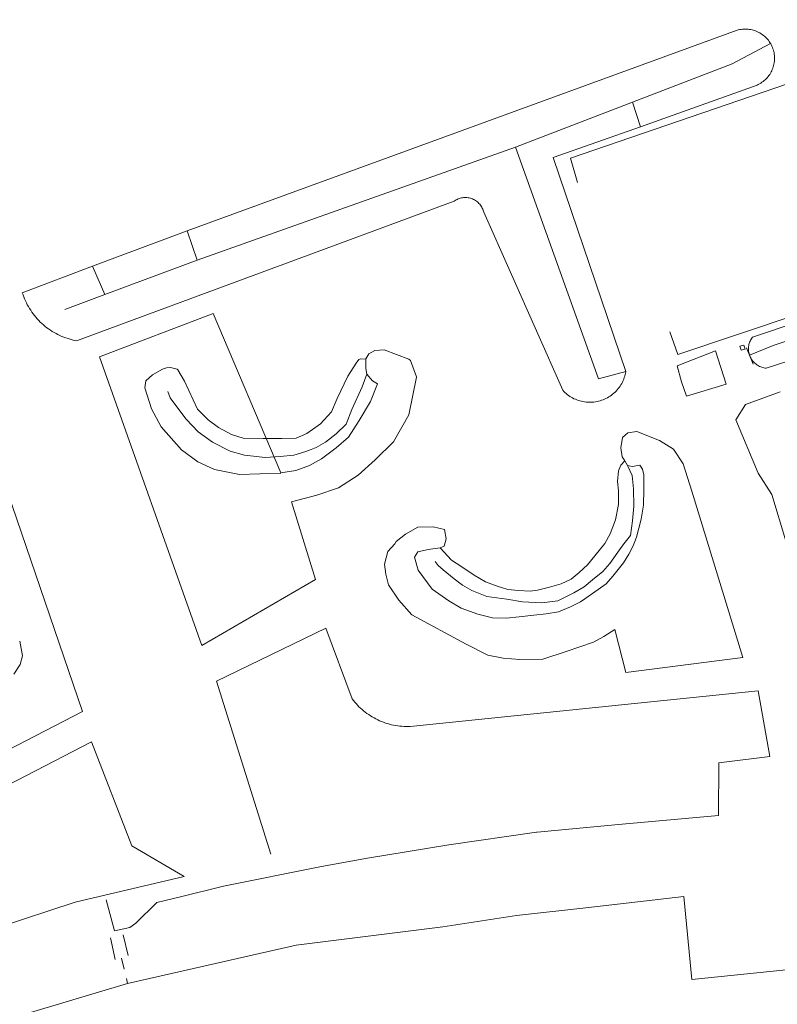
# Model space of a CAD drawing. Header units: metres. Extents: x 66374 to 71914, y 405953 to 412623.
# Tile 18 of 42: x 66850 to 67027, y 410483 to 410712. Entities that reach past the tile are written whole.
import ezdxf

# ---------------------------------------------------------------- set-up
doc = ezdxf.new("R2010")
doc.units = ezdxf.units.M
doc.layers.add('2013-05-24_onderlegger_OVLIJNOBJ', color=252, linetype='Continuous', lineweight=0)

msp = doc.modelspace()

# ---------------------------------------------------------------- linework, layer by layer
at = {"layer": '2013-05-24_onderlegger_OVLIJNOBJ'}
for p, q in [((66978.64, 410679.97), (67073.05, 410712.28)), ((66889.17, 410663.02), (67017.54, 410709.81)), ((67017.85, 410709.9), (67017.54, 410709.81)), ((67018.17, 410709.97), (67017.85, 410709.9)), ((67018.5, 410710.02), (67018.17, 410709.97)), ((67018.82, 410710.06), (67018.5, 410710.02)), ((67019.15, 410710.09), (67018.82, 410710.06)), ((67019.47, 410710.09), (67019.15, 410710.09)), ((67019.8, 410710.09), (67019.47, 410710.09)), ((67020.12, 410710.06), (67019.8, 410710.09)), ((67020.45, 410710.03), (67020.12, 410710.06)), ((67020.77, 410709.97), (67020.45, 410710.03)), ((67021.09, 410709.9), (67020.77, 410709.97)), ((67021.4, 410709.82), (67021.09, 410709.9)), ((67021.72, 410709.72), (67021.4, 410709.82)), ((67022.02, 410709.6), (67021.72, 410709.72)), ((67022.32, 410709.48), (67022.02, 410709.6)), ((67022.62, 410709.33), (67022.32, 410709.48)), ((67022.9, 410709.18), (67022.62, 410709.33)), ((67023.18, 410709.01), (67022.9, 410709.18)), ((67023.45, 410708.82), (67023.18, 410709.01)), ((67023.71, 410708.63), (67023.45, 410708.82)), ((67023.96, 410708.42), (67023.71, 410708.63)), ((67024.2, 410708.2), (67023.96, 410708.42)), ((67024.43, 410707.97), (67024.2, 410708.2)), ((67024.65, 410707.72), (67024.43, 410707.97)), ((67024.86, 410707.47), (67024.65, 410707.72)), ((67025.05, 410707.21), (67024.86, 410707.47)), ((67025.24, 410706.94), (67025.05, 410707.21)), ((67016.45, 410701.97), (67025.35, 410706.75)), ((67025.4, 410706.66), (67025.24, 410706.94)), ((67025.56, 410706.37), (67025.4, 410706.66)), ((67025.7, 410706.08), (67025.56, 410706.37)), ((67025.83, 410705.78), (67025.7, 410706.08)), ((67025.94, 410705.47), (67025.83, 410705.78)), ((67026.04, 410705.16), (67025.94, 410705.47)), ((67026.12, 410704.84), (67026.04, 410705.16)), ((67026.18, 410704.52), (67026.12, 410704.84)), ((67026.24, 410704.2), (67026.18, 410704.52)), ((67026.22, 410702.25), (67026.26, 410702.57)), ((67026.27, 410703.87), (67026.24, 410704.2)), ((67026.26, 410702.57), (67026.29, 410702.9)), ((67026.29, 410703.55), (67026.27, 410703.87)), ((67026.3, 410703.22), (67026.29, 410703.55)), ((67026.29, 410702.9), (67026.3, 410703.22)), ((66993.14, 410693.02), (67016.45, 410701.97)), ((67025.5, 410700.09), (67025.65, 410700.38)), ((67025.65, 410700.38), (67025.78, 410700.68)), ((67025.78, 410700.68), (67025.9, 410700.98)), ((67025.9, 410700.98), (67026, 410701.29)), ((67026, 410701.29), (67026.09, 410701.61)), ((67026.09, 410701.61), (67026.16, 410701.92)), ((67026.16, 410701.92), (67026.22, 410702.25)), ((67023.61, 410697.86), (67023.87, 410698.07)), ((67023.87, 410698.07), (67024.11, 410698.28)), ((67024.11, 410698.28), (67024.35, 410698.51)), ((67024.35, 410698.51), (67024.57, 410698.75)), ((67024.57, 410698.75), (67024.78, 410699)), ((67024.78, 410699), (67024.98, 410699.26)), ((67024.98, 410699.26), (67025.17, 410699.53)), ((67025.17, 410699.53), (67025.34, 410699.8)), ((67025.34, 410699.8), (67025.5, 410700.09)), ((67022.21, 410697.04), (66995.01, 410687.26)), ((67022.21, 410697.04), (67022.51, 410697.18)), ((67022.51, 410697.18), (67022.79, 410697.33)), ((67022.79, 410697.33), (67023.08, 410697.49)), ((67023.08, 410697.49), (67023.35, 410697.67)), ((67023.35, 410697.67), (67023.61, 410697.86)), ((66993.14, 410693.02), (66965.84, 410682.52)), ((66995.01, 410687.26), (66993.14, 410693.02)), ((66974.61, 410680.15), (66995.01, 410687.26)), ((66891.53, 410656.19), (66965.84, 410682.52)), ((66965.84, 410682.52), (66985.22, 410628.5)), ((66991.58, 410630.21), (66974.61, 410680.15)), ((66980.31, 410674.32), (66978.64, 410679.97)), ((66952.2, 410670.37), (66951.97, 410670.25)), ((66952.45, 410670.48), (66952.2, 410670.37)), ((66952.7, 410670.57), (66952.45, 410670.48)), ((66952.95, 410670.65), (66952.7, 410670.57)), ((66953.21, 410670.71), (66952.95, 410670.65)), ((66953.47, 410670.76), (66953.21, 410670.71)), ((66953.73, 410670.79), (66953.47, 410670.76)), ((66953.99, 410670.8), (66953.73, 410670.79)), ((66954.26, 410670.8), (66953.99, 410670.8)), ((66954.52, 410670.78), (66954.26, 410670.8)), ((66954.79, 410670.75), (66954.52, 410670.78)), ((66955.05, 410670.7), (66954.79, 410670.75)), ((66955.3, 410670.64), (66955.05, 410670.7)), ((66955.56, 410670.56), (66955.3, 410670.64)), ((66955.8, 410670.47), (66955.56, 410670.56)), ((66956.05, 410670.36), (66955.8, 410670.47)), ((66956.28, 410670.23), (66956.05, 410670.36)), ((66863.37, 410637.38), (66951.52, 410669.97)), ((66951.74, 410670.12), (66951.52, 410669.97)), ((66951.97, 410670.25), (66951.74, 410670.12)), ((66956.51, 410670.1), (66956.28, 410670.23)), ((66956.73, 410669.95), (66956.51, 410670.1)), ((66956.94, 410669.79), (66956.73, 410669.95)), ((66957.14, 410669.61), (66956.94, 410669.79)), ((66957.32, 410669.43), (66957.14, 410669.61)), ((66957.5, 410669.23), (66957.32, 410669.43)), ((66957.67, 410669.02), (66957.5, 410669.23)), ((66957.82, 410668.8), (66957.67, 410669.02)), ((66957.96, 410668.58), (66957.82, 410668.8)), ((66958.08, 410668.34), (66957.96, 410668.58)), ((66958.2, 410668.1), (66958.08, 410668.34)), ((66958.29, 410667.86), (66958.2, 410668.1)), ((66958.37, 410667.61), (66958.29, 410667.86)), ((66958.44, 410667.35), (66958.37, 410667.61)), ((66976.85, 410625.85), (66958.44, 410667.35)), ((66889.17, 410663.02), (66867.09, 410654.81)), ((66891.53, 410656.19), (66889.17, 410663.02)), ((67003.71, 410634.19), (67089.89, 410663.09)), ((66850.73, 410648.6), (66867.09, 410654.81)), ((66867.09, 410654.81), (66869.96, 410648.14)), ((66869.96, 410648.14), (66891.53, 410656.19)), ((67021.13, 410638.19), (67058.52, 410650.73)), ((66850.73, 410648.6), (66850.89, 410648.12)), ((66850.89, 410648.12), (66851.06, 410647.64)), ((66851.06, 410647.64), (66851.25, 410647.17)), ((66869.96, 410648.14), (66860.66, 410644.7)), ((66851.25, 410647.17), (66851.45, 410646.71)), ((66851.45, 410646.71), (66851.67, 410646.25)), ((66851.67, 410646.25), (66851.9, 410645.79)), ((66851.9, 410645.79), (66852.15, 410645.35)), ((66852.15, 410645.35), (66852.4, 410644.91)), ((66852.4, 410644.91), (66852.68, 410644.49)), ((66852.68, 410644.49), (66852.96, 410644.07)), ((66852.96, 410644.07), (66853.26, 410643.66)), ((66853.26, 410643.66), (66853.57, 410643.26)), ((66853.57, 410643.26), (66853.89, 410642.86)), ((66853.89, 410642.86), (66854.23, 410642.48)), ((66868.71, 410633.65), (66895.28, 410643.77)), ((66895.28, 410643.77), (66911.04, 410606.6)), ((66854.23, 410642.48), (66854.57, 410642.11)), ((66854.57, 410642.11), (66854.93, 410641.75)), ((66854.93, 410641.75), (66855.3, 410641.4)), ((66855.3, 410641.4), (66855.68, 410641.07)), ((66855.68, 410641.07), (66856.07, 410640.74)), ((66856.07, 410640.74), (66856.47, 410640.43)), ((66856.47, 410640.43), (66856.88, 410640.13)), ((66856.88, 410640.13), (66857.3, 410639.84)), ((66857.3, 410639.84), (66857.72, 410639.57)), ((66857.72, 410639.57), (66858.16, 410639.31)), ((66858.16, 410639.31), (66858.6, 410639.06)), ((66858.6, 410639.06), (66859.05, 410638.83)), ((66859.05, 410638.83), (66859.51, 410638.61)), ((66859.51, 410638.61), (66859.97, 410638.4)), ((66859.97, 410638.4), (66860.44, 410638.21)), ((66860.44, 410638.21), (66860.92, 410638.03)), ((67001.84, 410639.5), (67003.71, 410634.19)), ((67021.13, 410638.19), (67020.98, 410637.97)), ((67025.97, 410636.28), (67036.99, 410640.03)), ((66860.92, 410638.03), (66861.4, 410637.87)), ((66861.4, 410637.87), (66861.89, 410637.73)), ((66861.89, 410637.73), (66862.38, 410637.59)), ((66862.38, 410637.59), (66862.87, 410637.48)), ((66862.87, 410637.48), (66863.37, 410637.38)), ((67018.21, 410636.11), (67019.15, 410636.34)), ((67018.5, 410635.17), (67018.21, 410636.11)), ((67019.15, 410636.34), (67019.42, 410635.43)), ((67020.25, 410635.98), (67020.23, 410635.71)), ((67020.29, 410636.24), (67020.25, 410635.98)), ((67020.34, 410636.51), (67020.29, 410636.24)), ((67020.41, 410636.77), (67020.34, 410636.51)), ((67020.49, 410637.02), (67020.41, 410636.77)), ((67025.97, 410636.28), (67020.46, 410634.05)), ((67020.59, 410637.27), (67020.49, 410637.02)), ((67020.71, 410637.51), (67020.59, 410637.27)), ((67020.84, 410637.74), (67020.71, 410637.51)), ((67020.98, 410637.97), (67020.84, 410637.74)), ((67040.55, 410636.32), (67024.37, 410630.99)), ((66892.65, 410566.3), (66868.71, 410633.65)), ((66930.89, 410633.14), (66931.59, 410634.35)), ((66931.59, 410634.35), (66932.99, 410635.13)), ((66932.99, 410635.13), (66935.15, 410635.26)), ((66935.15, 410635.26), (66940.98, 410633.08)), ((67012.54, 410635.01), (67003.57, 410631.52)), ((67015.02, 410627.29), (67012.54, 410635.01)), ((67019.42, 410635.43), (67018.5, 410635.17)), ((67021.31, 410631.93), (67019.76, 410635.73)), ((67020.23, 410635.71), (67020.23, 410635.45)), ((67020.23, 410635.45), (67020.23, 410635.18)), ((67020.23, 410635.18), (67020.26, 410634.91)), ((67020.26, 410634.91), (67020.3, 410634.65)), ((67020.3, 410634.65), (67020.36, 410634.39)), ((67020.36, 410634.39), (67020.43, 410634.13)), ((67020.43, 410634.13), (67020.52, 410633.88)), ((67020.52, 410633.88), (67020.62, 410633.63)), ((67020.62, 410633.63), (67020.74, 410633.39)), ((66926.74, 410629.13), (66928.64, 410632.19)), ((66928.64, 410632.19), (66929.3, 410633.04)), ((66929.3, 410633.04), (66929.63, 410633.19)), ((66929.63, 410633.19), (66930.86, 410633.11)), ((66930.87, 410630.9), (66930.89, 410633.14)), ((66940.98, 410633.08), (66941.32, 410632.79)), ((66941.32, 410632.79), (66942.75, 410629)), ((67003.57, 410631.52), (67004.6, 410627.81)), ((67020.74, 410633.39), (67020.87, 410633.16)), ((67020.87, 410633.16), (67021.01, 410632.93)), ((67021.01, 410632.93), (67021.17, 410632.72)), ((67021.17, 410632.72), (67021.34, 410632.51)), ((67021.34, 410632.51), (67021.52, 410632.32)), ((67021.52, 410632.32), (67021.72, 410632.13)), ((67021.72, 410632.13), (67021.92, 410631.96)), ((67021.92, 410631.96), (67022.13, 410631.8)), ((67022.13, 410631.8), (67022.36, 410631.65)), ((67022.36, 410631.65), (67022.59, 410631.52)), ((67022.59, 410631.52), (67022.83, 410631.4)), ((67022.83, 410631.4), (67023.07, 410631.29)), ((67023.07, 410631.29), (67023.32, 410631.2)), ((66881.15, 410629.46), (66879.59, 410628.05)), ((66883.44, 410630.78), (66881.15, 410629.46)), ((66884.35, 410631.03), (66883.44, 410630.78)), ((66885.31, 410631.17), (66884.35, 410631.03)), ((66885.31, 410631.17), (66886.91, 410630.79)), ((66886.91, 410630.79), (66887.01, 410630.62)), ((66887.01, 410630.62), (66888.55, 410627.93)), ((66924.25, 410623.89), (66926.74, 410629.13)), ((66931.11, 410629.56), (66930.04, 410626.6)), ((66931.11, 410629.56), (66930.87, 410630.9)), ((66932.49, 410628.05), (66931.11, 410629.56)), ((66942.75, 410629), (66942.74, 410628.88)), ((66985.22, 410628.5), (66991.58, 410630.21)), ((66991.23, 410628.78), (66991.34, 410629.13)), ((66991.34, 410629.13), (66991.43, 410629.49)), ((66991.43, 410629.49), (66991.51, 410629.85)), ((66991.51, 410629.85), (66991.58, 410630.21)), ((67023.32, 410631.2), (67023.58, 410631.13)), ((67023.58, 410631.13), (67023.84, 410631.06)), ((67023.84, 410631.06), (67024.1, 410631.02)), ((67024.1, 410631.02), (67024.37, 410630.99)), ((66879.59, 410628.05), (66879.32, 410626.41)), ((66888.55, 410627.93), (66891.63, 410621.39)), ((66932.01, 410623.21), (66933.66, 410627.32)), ((66933.66, 410627.32), (66932.49, 410628.05)), ((66942.74, 410628.88), (66940.91, 410620.09)), ((66990.04, 410626.5), (66990.25, 410626.8)), ((66990.25, 410626.8), (66990.45, 410627.11)), ((66990.45, 410627.11), (66990.63, 410627.43)), ((66990.63, 410627.43), (66990.8, 410627.76)), ((66990.8, 410627.76), (66990.96, 410628.09)), ((66990.96, 410628.09), (66991.1, 410628.43)), ((66991.1, 410628.43), (66991.23, 410628.78)), ((67004.6, 410627.81), (67005.79, 410624.46)), ((67005.79, 410624.46), (67015.02, 410627.29)), ((66879.32, 410626.41), (66880.87, 410621.47)), ((66885.23, 410624.08), (66884.66, 410625.51)), ((66930.04, 410626.6), (66927.67, 410621.34)), ((66976.85, 410625.85), (66977.1, 410625.58)), ((66977.1, 410625.58), (66977.37, 410625.32)), ((66977.37, 410625.32), (66977.64, 410625.08)), ((66977.64, 410625.08), (66977.93, 410624.84)), ((66977.93, 410624.84), (66978.22, 410624.62)), ((66978.22, 410624.62), (66978.52, 410624.41)), ((66978.52, 410624.41), (66978.84, 410624.22)), ((66987.61, 410624.27), (66987.92, 410624.47)), ((66987.92, 410624.47), (66988.22, 410624.68)), ((66988.22, 410624.68), (66988.51, 410624.91)), ((66988.51, 410624.91), (66988.79, 410625.15)), ((66988.79, 410625.15), (66989.07, 410625.4)), ((66989.07, 410625.4), (66989.32, 410625.66)), ((66989.32, 410625.66), (66989.57, 410625.93)), ((66989.57, 410625.93), (66989.81, 410626.21)), ((66989.81, 410626.21), (66990.04, 410626.5)), ((67027.6, 410625.45), (67019.51, 410622.54)), ((66864.81, 410550.89), (66839.72, 410624.09)), ((66887.01, 410621.62), (66885.23, 410624.08)), ((66922.9, 410620.78), (66924.25, 410623.89)), ((66929.36, 410618.8), (66932.01, 410623.21)), ((66978.84, 410624.22), (66979.16, 410624.04)), ((66979.16, 410624.04), (66979.49, 410623.87)), ((66979.49, 410623.87), (66979.82, 410623.72)), ((66979.82, 410623.72), (66980.16, 410623.58)), ((66980.16, 410623.58), (66980.51, 410623.46)), ((66980.51, 410623.46), (66980.86, 410623.35)), ((66980.86, 410623.35), (66981.22, 410623.26)), ((66981.22, 410623.26), (66981.58, 410623.18)), ((66981.58, 410623.18), (66981.94, 410623.12)), ((66981.94, 410623.12), (66982.31, 410623.07)), ((66982.31, 410623.07), (66982.68, 410623.04)), ((66982.68, 410623.04), (66983.04, 410623.03)), ((66983.04, 410623.03), (66983.41, 410623.03)), ((66983.41, 410623.03), (66983.78, 410623.05)), ((66983.78, 410623.05), (66984.15, 410623.08)), ((66984.15, 410623.08), (66984.51, 410623.13)), ((66984.51, 410623.13), (66984.88, 410623.2)), ((66984.88, 410623.2), (66985.24, 410623.28)), ((66985.24, 410623.28), (66985.59, 410623.38)), ((66985.59, 410623.38), (66985.94, 410623.49)), ((66985.94, 410623.49), (66986.29, 410623.62)), ((66986.29, 410623.62), (66986.63, 410623.76)), ((66986.63, 410623.76), (66986.96, 410623.92)), ((66986.96, 410623.92), (66987.29, 410624.09)), ((66987.29, 410624.09), (66987.61, 410624.27)), ((67019.51, 410622.54), (67017.3, 410618.92)), ((66880.87, 410621.47), (66883.16, 410617.27)), ((66888.97, 410619.06), (66887.01, 410621.62)), ((66891.63, 410621.39), (66894.07, 410618.91)), ((66920.35, 410617.99), (66922.9, 410620.78)), ((66927.67, 410621.34), (66926.34, 410617.95)), ((66940.91, 410620.09), (66937.37, 410613.84)), ((66891.79, 410616.16), (66888.97, 410619.06)), ((66894.07, 410618.91), (66896.5, 410617.16)), ((66917.17, 410615.74), (66920.35, 410617.99)), ((66926.34, 410617.95), (66923.99, 410615.68)), ((66926.83, 410614.93), (66929.36, 410618.8)), ((67017.3, 410618.92), (67022.49, 410606.46)), ((66883.16, 410617.27), (66887.87, 410611.96)), ((66895.13, 410613.74), (66891.79, 410616.16)), ((66896.5, 410617.16), (66899.56, 410615.49)), ((66899.56, 410615.49), (66902.26, 410614.69)), ((66914.62, 410614.68), (66917.17, 410615.74)), ((66923.99, 410615.68), (66921.49, 410613.73)), ((66990.85, 410614.82), (66992.08, 410615.89)), ((66992.08, 410615.89), (66994.15, 410616.2)), ((66994.15, 410616.2), (66999.43, 410614.09)), ((66899.25, 410611.66), (66895.13, 410613.74)), ((66902.26, 410614.69), (66906.95, 410614.56)), ((66906.95, 410614.56), (66911.34, 410614.59)), ((66911.34, 410614.59), (66914.62, 410614.68)), ((66921.49, 410613.73), (66919.32, 410612.5)), ((66923.98, 410612.44), (66926.83, 410614.93)), ((66937.37, 410613.84), (66933.1, 410609.62)), ((66990.42, 410612.37), (66990.85, 410614.82)), ((66999.43, 410614.09), (67002.7, 410612.09)), ((66887.87, 410611.96), (66891.68, 410609.1)), ((66902.55, 410610.73), (66899.25, 410611.66)), ((66907.39, 410610.12), (66902.55, 410610.73)), ((66914.08, 410610.71), (66910.9, 410610.37)), ((66916.91, 410611.56), (66914.08, 410610.71)), ((66918.13, 410611.98), (66916.91, 410611.56)), ((66919.32, 410612.5), (66918.13, 410611.98)), ((66920.57, 410609.83), (66923.98, 410612.44)), ((66990.76, 410610.29), (66990.42, 410612.37)), ((67002.7, 410612.09), (67004.99, 410608.66)), ((66891.68, 410609.1), (66895.58, 410607.34)), ((66910.9, 410610.37), (66907.39, 410610.12)), ((66917.74, 410608.3), (66920.57, 410609.83)), ((66933.1, 410609.62), (66929.08, 410606.01)), ((66989.9, 410607.04), (66990.44, 410608.34)), ((66990.44, 410608.34), (66991.34, 410609.35)), ((66991.34, 410609.35), (66990.76, 410610.29)), ((66992.01, 410608.31), (66991.34, 410609.35)), ((66992.01, 410608.31), (66993.07, 410605.96)), ((66993.11, 410608.04), (66992.01, 410608.31)), ((66994.89, 410608.34), (66993.11, 410608.04)), ((66995.48, 410607.44), (66994.89, 410608.34)), ((67004.99, 410608.66), (67007, 410602.28)), ((66895.58, 410607.34), (66901.41, 410606.16)), ((66901.41, 410606.16), (66906.18, 410606.36)), ((66906.18, 410606.36), (66911.04, 410606.43)), ((66911.04, 410606.6), (66914.58, 410607.08)), ((66914.58, 410607.08), (66917.74, 410608.3)), ((66989.61, 410604.52), (66989.9, 410607.04)), ((66995.76, 410606.14), (66995.48, 410607.44)), ((66995.79, 410602.69), (66995.76, 410606.14)), ((67022.49, 410606.46), (67025.68, 410601.55)), ((66929.08, 410606.01), (66924.51, 410603.08)), ((66989.92, 410602.4), (66989.61, 410604.52)), ((66993.07, 410605.96), (66993.4, 410602.81)), ((66924.51, 410603.08), (66919.44, 410601.35)), ((66989.88, 410599.15), (66989.92, 410602.4)), ((66993.4, 410602.81), (66993.49, 410598.76)), ((66995.72, 410599.02), (66995.79, 410602.69)), ((67018.92, 410563.53), (67007, 410602.28)), ((67025.68, 410601.55), (67036.78, 410564.43)), ((66919.44, 410601.35), (66913.52, 410599.78)), ((66913.52, 410599.78), (66919.19, 410581.71)), ((66989.21, 410595.62), (66989.88, 410599.15)), ((66993.49, 410598.76), (66993.15, 410595.37)), ((66995.16, 410595.79), (66995.72, 410599.02)), ((66987.92, 410592.36), (66989.21, 410595.62)), ((66993.15, 410595.37), (66992.65, 410591.99)), ((66994.07, 410591.55), (66995.16, 410595.79)), ((66938.01, 410590.54), (66940.15, 410592.3)), ((66940.15, 410592.3), (66943.06, 410593.87)), ((66943.06, 410593.87), (66946.6, 410593.94)), ((66946.6, 410593.94), (66949.3, 410593.33)), ((66949.3, 410593.33), (66949.68, 410591.18)), ((66986.7, 410590.08), (66987.92, 410592.36)), ((66936.02, 410588.2), (66937.65, 410590)), ((66937.65, 410590), (66938.01, 410590.54)), ((66949.68, 410591.18), (66949.2, 410589.47)), ((66984.32, 410587.23), (66986.7, 410590.08)), ((66991.15, 410590.04), (66989.74, 410588.08)), ((66992.65, 410591.99), (66991.15, 410590.04)), ((66993.34, 410589.51), (66994.07, 410591.55)), ((66935.26, 410585.25), (66936.02, 410588.2)), ((66943.04, 410588.13), (66942.29, 410586.88)), ((66945.48, 410588.66), (66943.04, 410588.13)), ((66948.27, 410589.09), (66945.48, 410588.66)), ((66949.2, 410589.47), (66948.27, 410589.09)), ((66948.27, 410589.09), (66950.89, 410586.2)), ((66989.74, 410588.08), (66987.88, 410585.4)), ((66992.26, 410587.56), (66993.34, 410589.51)), ((66942.29, 410586.88), (66943.13, 410583.86)), ((66947.82, 410584.98), (66947.07, 410585.85)), ((66950.89, 410586.2), (66953.11, 410584.76)), ((66982.62, 410585.12), (66984.32, 410587.23)), ((66987.88, 410585.4), (66986.24, 410583.53)), ((66988.55, 410582.47), (66991.06, 410585.54)), ((66991.06, 410585.54), (66992.26, 410587.56)), ((66935.58, 410582.91), (66935.26, 410585.25)), ((66943.13, 410583.86), (66946.4, 410579.4)), ((66948.95, 410583.95), (66947.82, 410584.98)), ((66951.53, 410581.87), (66948.95, 410583.95)), ((66953.11, 410584.76), (66956.2, 410582.71)), ((66978.81, 410581.8), (66980.67, 410583.32)), ((66980.67, 410583.32), (66982.62, 410585.12)), ((66986.24, 410583.53), (66983.85, 410581.64)), ((66919.19, 410581.71), (66892.65, 410566.3)), ((66936.22, 410580.45), (66935.58, 410582.91)), ((66953.48, 410580.4), (66951.53, 410581.87)), ((66956.2, 410582.71), (66958.8, 410581.18)), ((66958.8, 410581.18), (66961.8, 410580.05)), ((66976.52, 410580.69), (66978.81, 410581.8)), ((66983.85, 410581.64), (66981.89, 410579.96)), ((66986.99, 410580.71), (66988.55, 410582.47)), ((66938.63, 410576.87), (66936.22, 410580.45)), ((66946.4, 410579.4), (66950.27, 410576.71)), ((66955.64, 410579.1), (66953.48, 410580.4)), ((66959.13, 410577.75), (66955.64, 410579.1)), ((66961.8, 410580.05), (66962.55, 410579.82)), ((66962.55, 410579.82), (66964.03, 410579.36)), ((66964.03, 410579.36), (66966.56, 410579.14)), ((66966.56, 410579.14), (66969.25, 410578.97)), ((66969.25, 410578.97), (66971, 410579.23)), ((66971, 410579.23), (66973.8, 410579.92)), ((66973.8, 410579.92), (66976.52, 410580.69)), ((66979.49, 410578.54), (66975.73, 410576.68)), ((66981.89, 410579.96), (66979.49, 410578.54)), ((66983.84, 410578.4), (66986.99, 410580.71)), ((66941.65, 410573.46), (66938.63, 410576.87)), ((66950.27, 410576.71), (66953.15, 410575.01)), ((66963.82, 410577.08), (66959.13, 410577.75)), ((66967.44, 410576.49), (66963.82, 410577.08)), ((66971.99, 410576.26), (66967.44, 410576.49)), ((66975.73, 410576.68), (66971.99, 410576.26)), ((66978.71, 410575.34), (66981.05, 410576.49)), ((66981.05, 410576.49), (66983.84, 410578.4)), ((66953.15, 410575.01), (66957.06, 410573.6)), ((66972.96, 410573.69), (66975.9, 410574.17)), ((66975.9, 410574.17), (66978.71, 410575.34)), ((66954.31, 410566.61), (66941.65, 410573.46)), ((66957.06, 410573.6), (66960.5, 410572.72)), ((66960.5, 410572.72), (66963.65, 410572.64)), ((66963.65, 410572.64), (66966.73, 410572.98)), ((66966.73, 410572.98), (66970.1, 410573.35)), ((66970.1, 410573.35), (66972.96, 410573.69)), ((66896.05, 410557.96), (66921.59, 410570.34)), ((66921.59, 410570.34), (66927.72, 410553.88)), ((66989, 410570.03), (66986.43, 410568.42)), ((66989, 410570.03), (66991.58, 410559.96)), ((66850.13, 410567.31), (66850.76, 410563.9)), ((66984.02, 410567.03), (66977.69, 410564.86)), ((66986.43, 410568.42), (66984.02, 410567.03)), ((66959.41, 410564.06), (66954.31, 410566.61)), ((66977.69, 410564.86), (66972.25, 410563.14)), ((66850.76, 410563.9), (66850.21, 410561.87)), ((66963, 410563.31), (66959.41, 410564.06)), ((66966.89, 410562.99), (66963, 410563.31)), ((66972.25, 410563.14), (66966.89, 410562.99)), ((66991.58, 410559.96), (67018.92, 410563.53)), ((66850.21, 410561.87), (66848.75, 410559.62)), ((66908.75, 410517.61), (66896.05, 410557.96)), ((66941.29, 410547.43), (67022.51, 410555.68)), ((67022.51, 410555.68), (67025.24, 410540.37)), ((66927.72, 410553.88), (66928.01, 410553.49)), ((66928.01, 410553.49), (66928.32, 410553.11)), ((66803.78, 410519.48), (66864.81, 410550.89)), ((66928.32, 410553.11), (66928.64, 410552.74)), ((66928.64, 410552.74), (66928.97, 410552.38)), ((66928.97, 410552.38), (66929.31, 410552.02)), ((66929.31, 410552.02), (66929.66, 410551.68)), ((66929.66, 410551.68), (66930.02, 410551.35)), ((66930.02, 410551.35), (66930.4, 410551.04)), ((66930.4, 410551.04), (66930.78, 410550.73)), ((66930.78, 410550.73), (66931.17, 410550.44)), ((66931.17, 410550.44), (66931.57, 410550.16)), ((66931.57, 410550.16), (66931.98, 410549.89)), ((66931.98, 410549.89), (66932.39, 410549.63)), ((66932.39, 410549.63), (66932.82, 410549.39)), ((66932.82, 410549.39), (66933.25, 410549.15)), ((66933.25, 410549.15), (66933.69, 410548.94)), ((66933.69, 410548.94), (66934.13, 410548.73)), ((66934.13, 410548.73), (66934.59, 410548.54)), ((66934.59, 410548.54), (66935.04, 410548.37)), ((66935.04, 410548.37), (66935.5, 410548.21)), ((66935.5, 410548.21), (66935.97, 410548.06)), ((66935.97, 410548.06), (66936.44, 410547.93)), ((66936.44, 410547.93), (66936.92, 410547.81)), ((66936.92, 410547.81), (66937.4, 410547.71)), ((66937.4, 410547.71), (66937.88, 410547.62)), ((66937.88, 410547.62), (66938.36, 410547.55)), ((66938.36, 410547.55), (66938.85, 410547.49)), ((66938.85, 410547.49), (66939.33, 410547.45)), ((66939.33, 410547.45), (66939.82, 410547.42)), ((66939.82, 410547.42), (66940.31, 410547.41)), ((66940.31, 410547.41), (66940.8, 410547.41)), ((66940.8, 410547.41), (66941.29, 410547.43)), ((66829.02, 410524.22), (66866.87, 410543.85)), ((66866.87, 410543.85), (66876.26, 410519.52)), ((67025.24, 410540.37), (67013.32, 410538.95)), ((67013.32, 410538.95), (67013.25, 410526.61)), ((67013.25, 410526.61), (66989.91, 410524.53)), ((66970.91, 410522.74), (66989.91, 410524.53)), ((66950.25, 410519.78), (66970.75, 410522.71)), ((66970.75, 410522.71), (66970.91, 410522.74)), ((66876.26, 410519.52), (66888.49, 410512.42)), ((66950.25, 410519.78), (66930.86, 410516.61)), ((66930.86, 410516.61), (66920.17, 410514.65)), ((66920.17, 410514.65), (66897.7, 410510.14)), ((66888.49, 410512.42), (66863.1, 410506.43)), ((66897.7, 410510.14), (66887.67, 410507.68)), ((66887.67, 410507.68), (66882.1, 410506.32)), ((66982.29, 410505.08), (67005.15, 410507.72)), ((67005.15, 410507.72), (67007.02, 410488.39)), ((66863.1, 410506.43), (66842.74, 410499.77)), ((66872.26, 410499.71), (66870.33, 410506.95)), ((66882.1, 410506.32), (66877.19, 410501.48)), ((66966.1, 410503.3), (66982.29, 410505.08)), ((66948.86, 410500.7), (66966.1, 410503.3)), ((67160.43, 410504.23), (67007.02, 410488.39)), ((66875.86, 410500.54), (66872.26, 410499.71)), ((66877.19, 410501.48), (66875.86, 410500.54)), ((66914.65, 410496.39), (66948.86, 410500.7)), ((66872.42, 410493.07), (66871.34, 410498.07)), ((66874.3, 410498.83), (66875.42, 410493.95)), ((66875.28, 410487.48), (66914.65, 410496.39)), ((66873.91, 410493.33), (66874.47, 410490.82)), ((66825.88, 410472.7), (66875.28, 410487.48)), ((66875.05, 410488.57), (66875.28, 410487.48))]:
    msp.add_line(p, q, dxfattribs=at)

doc.saveas('drawing.dxf')
